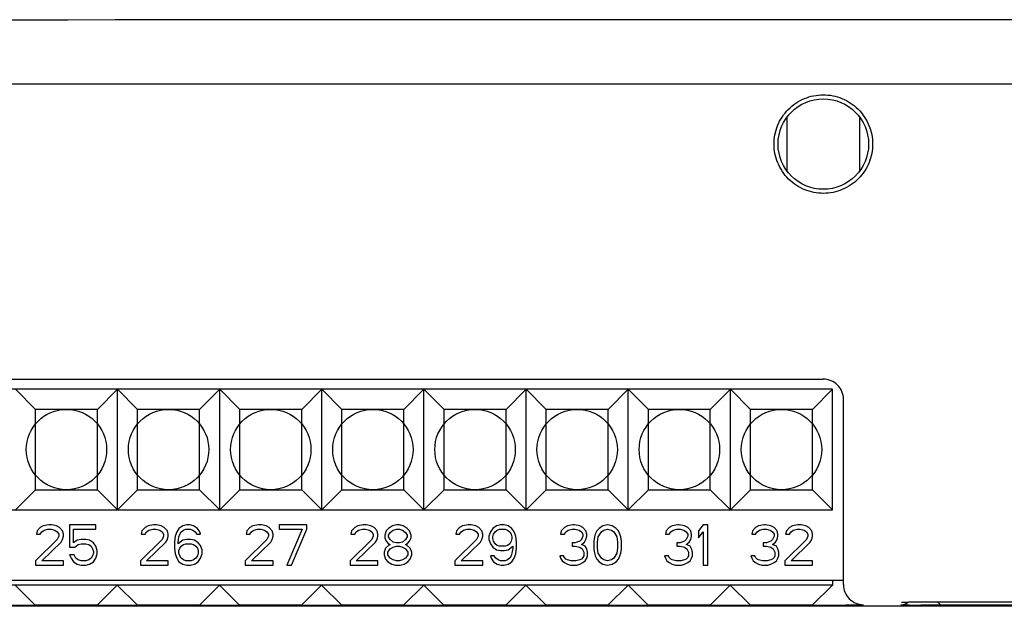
# Model space of a CAD drawing. Header units: millimetres. Extents: x 0 to 594, y 0 to 420.
# Tile 6 of 46: x 100 to 149, y 117 to 147. Entities that reach past the tile are written whole.
import ezdxf

# ---------------------------------------------------------------- set-up
doc = ezdxf.new("R2010")
doc.units = ezdxf.units.MM
doc.header["$LTSCALE"] = 32.67
doc.layers.get('0').update_dxf_attribs({"linetype": 'CONTINUOUS'})

msp = doc.modelspace()

# ---------------------------------------------------------------- linework, layer by layer
at = {"color": 7, "linetype": 'Continuous'}
for p, q in [((62.044, 143.42), (218.504, 143.42)), ((138.474, 139.078), (138.474, 141.759)), ((142.074, 141.763), (142.074, 139.081)), ((80.274, 128.72), (140.274, 128.72)), ((140.734, 128.22), (79.774, 128.22)), ((101.094, 127.22), (100.094, 128.22)), ((104.174, 127.22), (105.174, 128.22)), ((106.174, 127.22), (105.174, 128.22)), ((105.174, 122.22), (105.174, 128.22)), ((109.254, 127.22), (110.254, 128.22)), ((111.254, 127.22), (110.254, 128.22)), ((110.254, 122.22), (110.254, 128.22)), ((114.334, 127.22), (115.334, 128.22)), ((116.334, 127.22), (115.334, 128.22)), ((115.334, 122.22), (115.334, 128.22)), ((119.414, 127.22), (120.414, 128.22)), ((121.414, 127.22), (120.414, 128.22)), ((120.414, 122.22), (120.414, 128.22)), ((124.494, 127.22), (125.494, 128.22)), ((126.494, 127.22), (125.494, 128.22)), ((125.494, 122.22), (125.494, 128.22)), ((129.574, 127.22), (130.574, 128.22)), ((131.574, 127.22), (130.574, 128.22)), ((130.574, 122.22), (130.574, 128.22)), ((134.654, 127.22), (135.654, 128.22)), ((136.654, 127.22), (135.654, 128.22)), ((135.654, 122.22), (135.654, 128.22)), ((140.734, 128.22), (139.734, 127.22)), ((140.734, 122.22), (140.734, 128.22)), ((141.274, 118.5), (141.274, 127.72)), ((101.094, 123.22), (101.094, 127.22)), ((104.174, 127.22), (101.094, 127.22)), ((104.174, 123.22), (104.174, 127.22)), ((106.174, 123.22), (106.174, 127.22)), ((109.254, 127.22), (106.174, 127.22)), ((109.254, 123.22), (109.254, 127.22)), ((111.254, 123.22), (111.254, 127.22)), ((114.334, 127.22), (111.254, 127.22)), ((114.334, 123.22), (114.334, 127.22)), ((116.334, 123.22), (116.334, 127.22)), ((119.414, 127.22), (116.334, 127.22)), ((119.414, 123.22), (119.414, 127.22)), ((124.494, 127.22), (121.414, 127.22)), ((121.414, 123.22), (121.414, 127.22)), ((124.494, 123.22), (124.494, 127.22)), ((129.574, 127.22), (126.494, 127.22)), ((126.494, 123.22), (126.494, 127.22)), ((129.574, 123.22), (129.574, 127.22)), ((134.654, 127.22), (131.574, 127.22)), ((131.574, 123.22), (131.574, 127.22)), ((134.654, 123.22), (134.654, 127.22)), ((139.734, 127.22), (136.654, 127.22)), ((136.654, 123.22), (136.654, 127.22)), ((139.734, 123.22), (139.734, 127.22)), ((101.094, 123.22), (100.094, 122.22)), ((101.094, 123.22), (104.174, 123.22)), ((104.174, 123.22), (105.174, 122.22)), ((106.174, 123.22), (105.174, 122.22)), ((106.174, 123.22), (109.254, 123.22)), ((109.254, 123.22), (110.254, 122.22)), ((111.254, 123.22), (110.254, 122.22)), ((111.254, 123.22), (114.334, 123.22)), ((114.334, 123.22), (115.334, 122.22)), ((116.334, 123.22), (115.334, 122.22)), ((116.334, 123.22), (119.414, 123.22)), ((119.414, 123.22), (120.414, 122.22)), ((121.414, 123.22), (120.414, 122.22)), ((121.414, 123.22), (124.494, 123.22)), ((124.494, 123.22), (125.494, 122.22)), ((126.494, 123.22), (125.494, 122.22)), ((126.494, 123.22), (129.574, 123.22)), ((129.574, 123.22), (130.574, 122.22)), ((131.574, 123.22), (130.574, 122.22)), ((131.574, 123.22), (134.654, 123.22)), ((134.654, 123.22), (135.654, 122.22)), ((136.654, 123.22), (135.654, 122.22)), ((136.654, 123.22), (139.734, 123.22)), ((140.734, 122.22), (139.734, 123.22)), ((79.774, 122.22), (140.734, 122.22)), ((101.752, 121.47), (101.484, 121.428)), ((101.906, 121.47), (101.752, 121.47)), ((102.136, 121.428), (101.906, 121.47)), ((102.787, 121.47), (102.787, 120.364)), ((104.091, 121.47), (102.787, 121.47)), ((104.091, 121.258), (104.091, 121.47)), ((106.966, 121.47), (106.697, 121.428)), ((107.119, 121.47), (106.966, 121.47)), ((107.349, 121.428), (107.119, 121.47)), ((108.614, 121.47), (108.422, 121.428)), ((108.767, 121.47), (108.614, 121.47)), ((108.959, 121.428), (108.767, 121.47)), ((112.179, 121.47), (111.911, 121.428)), ((112.332, 121.47), (112.179, 121.47)), ((112.562, 121.428), (112.332, 121.47)), ((114.594, 121.47), (113.214, 121.47)), ((113.214, 121.47), (113.214, 121.258)), ((114.594, 121.258), (114.594, 121.47)), ((117.392, 121.47), (117.124, 121.428)), ((117.546, 121.47), (117.392, 121.47)), ((117.776, 121.428), (117.546, 121.47)), ((119.041, 121.47), (118.849, 121.428)), ((119.194, 121.47), (119.041, 121.47)), ((119.386, 121.428), (119.194, 121.47)), ((122.606, 121.47), (122.337, 121.428)), ((122.759, 121.47), (122.606, 121.47)), ((122.989, 121.428), (122.759, 121.47)), ((124.216, 121.47), (124.024, 121.428)), ((124.407, 121.47), (124.216, 121.47)), ((124.599, 121.428), (124.407, 121.47)), ((127.819, 121.47), (127.551, 121.428)), ((127.896, 121.47), (127.819, 121.47)), ((128.164, 121.428), (127.896, 121.47)), ((129.544, 121.47), (129.314, 121.428)), ((129.774, 121.428), (129.544, 121.47)), ((133.032, 121.47), (132.764, 121.428)), ((133.109, 121.47), (133.032, 121.47)), ((133.377, 121.428), (133.109, 121.47)), ((134.297, 121.47), (134.067, 121.173)), ((134.527, 121.47), (134.297, 121.47)), ((134.527, 119.47), (134.527, 121.47)), ((137.326, 121.47), (137.057, 121.428)), ((137.402, 121.47), (137.326, 121.47)), ((137.671, 121.428), (137.402, 121.47)), ((139.012, 121.47), (138.744, 121.428)), ((139.166, 121.47), (139.012, 121.47)), ((139.396, 121.428), (139.166, 121.47)), ((101.177, 121.173), (101.139, 121.002)), ((101.139, 121.002), (101.331, 121.002)), ((101.331, 121.343), (101.177, 121.173)), ((101.484, 121.428), (101.331, 121.343)), ((101.331, 121.002), (101.407, 121.13)), ((101.407, 121.13), (101.522, 121.215)), ((101.522, 121.215), (101.714, 121.258)), ((101.714, 121.258), (101.867, 121.258)), ((101.867, 121.258), (102.059, 121.215)), ((102.059, 121.215), (102.174, 121.13)), ((102.289, 121.343), (102.136, 121.428)), ((102.174, 121.13), (102.251, 121.002)), ((102.251, 121.002), (102.251, 120.917)), ((102.442, 121.173), (102.289, 121.343)), ((102.481, 121.002), (102.442, 121.173)), ((102.481, 120.917), (102.481, 121.002)), ((102.979, 120.577), (102.979, 121.258)), ((102.979, 121.258), (104.091, 121.258)), ((106.391, 121.173), (106.352, 121.002)), ((106.352, 121.002), (106.544, 121.002)), ((106.544, 121.343), (106.391, 121.173)), ((106.697, 121.428), (106.544, 121.343)), ((106.544, 121.002), (106.621, 121.13)), ((106.621, 121.13), (106.736, 121.215)), ((106.736, 121.215), (106.927, 121.258)), ((106.927, 121.258), (107.081, 121.258)), ((107.081, 121.258), (107.272, 121.215)), ((107.272, 121.215), (107.387, 121.13)), ((107.502, 121.343), (107.349, 121.428)), ((107.387, 121.13), (107.464, 121.002)), ((107.464, 121.002), (107.464, 120.917)), ((107.656, 121.173), (107.502, 121.343)), ((107.694, 121.002), (107.656, 121.173)), ((107.694, 120.917), (107.694, 121.002)), ((108.116, 121.13), (108.039, 120.917)), ((108.231, 121.3), (108.116, 121.13)), ((108.422, 121.428), (108.231, 121.3)), ((108.231, 120.875), (108.269, 121.002)), ((108.269, 121.002), (108.346, 121.13)), ((108.346, 121.13), (108.461, 121.215)), ((108.461, 121.215), (108.576, 121.258)), ((108.576, 121.258), (108.806, 121.258)), ((108.806, 121.258), (108.921, 121.215)), ((108.921, 121.215), (109.036, 121.13)), ((109.151, 121.3), (108.959, 121.428)), ((109.036, 121.13), (109.112, 121.002)), ((109.112, 121.002), (109.304, 121.002)), ((109.266, 121.13), (109.151, 121.3)), ((109.304, 121.002), (109.266, 121.13)), ((111.604, 121.173), (111.566, 121.002)), ((111.566, 121.002), (111.757, 121.002)), ((111.757, 121.343), (111.604, 121.173)), ((111.911, 121.428), (111.757, 121.343)), ((111.757, 121.002), (111.834, 121.13)), ((111.834, 121.13), (111.949, 121.215)), ((111.949, 121.215), (112.141, 121.258)), ((112.141, 121.258), (112.294, 121.258)), ((112.294, 121.258), (112.486, 121.215)), ((112.486, 121.215), (112.601, 121.13)), ((112.716, 121.343), (112.562, 121.428)), ((112.601, 121.13), (112.677, 121.002)), ((112.677, 121.002), (112.677, 120.917)), ((112.869, 121.173), (112.716, 121.343)), ((112.907, 121.002), (112.869, 121.173)), ((112.907, 120.917), (112.907, 121.002)), ((113.214, 121.258), (114.364, 121.258)), ((114.364, 121.258), (113.597, 119.47)), ((113.827, 119.47), (114.594, 121.258)), ((116.817, 121.173), (116.779, 121.002)), ((116.779, 121.002), (116.971, 121.002)), ((116.971, 121.343), (116.817, 121.173)), ((117.124, 121.428), (116.971, 121.343)), ((116.971, 121.002), (117.047, 121.13)), ((117.047, 121.13), (117.162, 121.215)), ((117.162, 121.215), (117.354, 121.258)), ((117.354, 121.258), (117.507, 121.258)), ((117.507, 121.258), (117.699, 121.215)), ((117.699, 121.215), (117.814, 121.13)), ((117.929, 121.343), (117.776, 121.428)), ((117.814, 121.13), (117.891, 121.002)), ((117.891, 121.002), (117.891, 120.917)), ((118.082, 121.173), (117.929, 121.343)), ((118.121, 121.002), (118.082, 121.173)), ((118.121, 120.917), (118.121, 121.002)), ((118.542, 121.173), (118.466, 120.96)), ((118.466, 120.96), (118.466, 120.832)), ((118.657, 121.3), (118.542, 121.173)), ((118.849, 121.428), (118.657, 121.3)), ((118.657, 120.96), (118.734, 121.087)), ((118.657, 120.875), (118.657, 120.96)), ((118.734, 121.087), (118.887, 121.215)), ((118.887, 121.215), (119.041, 121.258)), ((119.041, 121.258), (119.194, 121.258)), ((119.194, 121.258), (119.347, 121.215)), ((119.347, 121.215), (119.501, 121.087)), ((119.577, 121.3), (119.386, 121.428)), ((119.501, 121.087), (119.577, 120.96)), ((119.692, 121.173), (119.577, 121.3)), ((119.577, 120.96), (119.577, 120.875)), ((119.769, 120.96), (119.692, 121.173)), ((119.769, 120.832), (119.769, 120.96)), ((122.031, 121.173), (121.992, 121.002)), ((121.992, 121.002), (122.184, 121.002)), ((122.184, 121.343), (122.031, 121.173)), ((122.337, 121.428), (122.184, 121.343)), ((122.184, 121.002), (122.261, 121.13)), ((122.261, 121.13), (122.376, 121.215)), ((122.376, 121.215), (122.567, 121.258)), ((122.567, 121.258), (122.721, 121.258)), ((122.721, 121.258), (122.912, 121.215)), ((122.912, 121.215), (123.027, 121.13)), ((123.142, 121.343), (122.989, 121.428)), ((123.027, 121.13), (123.104, 121.002)), ((123.104, 121.002), (123.104, 120.917)), ((123.296, 121.173), (123.142, 121.343)), ((123.334, 121.002), (123.296, 121.173)), ((123.334, 120.917), (123.334, 121.002)), ((123.717, 121.13), (123.641, 120.917)), ((123.832, 121.3), (123.717, 121.13)), ((124.024, 121.428), (123.832, 121.3)), ((123.832, 120.875), (123.871, 121.002)), ((123.871, 121.002), (123.947, 121.13)), ((123.947, 121.13), (124.062, 121.215)), ((124.062, 121.215), (124.177, 121.258)), ((124.177, 121.258), (124.446, 121.258)), ((124.446, 121.258), (124.561, 121.215)), ((124.561, 121.215), (124.676, 121.13)), ((124.791, 121.3), (124.599, 121.428)), ((124.676, 121.13), (124.752, 121.002)), ((124.752, 121.002), (124.791, 120.875)), ((124.906, 121.13), (124.791, 121.3)), ((124.982, 120.917), (124.906, 121.13)), ((127.244, 121.173), (127.206, 121.002)), ((127.206, 121.002), (127.397, 121.002)), ((127.397, 121.343), (127.244, 121.173)), ((127.551, 121.428), (127.397, 121.343)), ((127.397, 121.002), (127.474, 121.13)), ((127.474, 121.13), (127.589, 121.215)), ((127.589, 121.215), (127.781, 121.258)), ((127.781, 121.258), (127.934, 121.258)), ((127.934, 121.258), (128.126, 121.215)), ((128.126, 121.215), (128.241, 121.13)), ((128.317, 121.343), (128.164, 121.428)), ((128.241, 121.13), (128.317, 121.002)), ((128.471, 121.173), (128.317, 121.343)), ((128.317, 121.002), (128.317, 120.917)), ((128.509, 121.002), (128.471, 121.173)), ((128.509, 120.917), (128.509, 121.002)), ((128.931, 121.002), (128.892, 120.875)), ((129.007, 121.173), (128.931, 121.002)), ((129.122, 121.3), (129.007, 121.173)), ((129.084, 120.875), (129.237, 121.13)), ((129.314, 121.428), (129.122, 121.3)), ((129.237, 121.13), (129.352, 121.215)), ((129.352, 121.215), (129.544, 121.258)), ((129.544, 121.258), (129.736, 121.215)), ((129.736, 121.215), (129.851, 121.13)), ((129.966, 121.3), (129.774, 121.428)), ((129.851, 121.13), (130.004, 120.875)), ((130.081, 121.173), (129.966, 121.3)), ((130.157, 121.002), (130.081, 121.173)), ((130.196, 120.875), (130.157, 121.002)), ((132.457, 121.173), (132.419, 121.002)), ((132.419, 121.002), (132.611, 121.002)), ((132.611, 121.343), (132.457, 121.173)), ((132.764, 121.428), (132.611, 121.343)), ((132.611, 121.002), (132.687, 121.13)), ((132.687, 121.13), (132.802, 121.215)), ((132.802, 121.215), (132.994, 121.258)), ((132.994, 121.258), (133.147, 121.258)), ((133.147, 121.258), (133.339, 121.215)), ((133.339, 121.215), (133.454, 121.13)), ((133.531, 121.343), (133.377, 121.428)), ((133.454, 121.13), (133.531, 121.002)), ((133.684, 121.173), (133.531, 121.343)), ((133.531, 121.002), (133.531, 120.917)), ((133.722, 121.002), (133.684, 121.173)), ((133.722, 120.917), (133.722, 121.002)), ((134.067, 121.173), (134.067, 120.832)), ((134.067, 120.832), (134.297, 121.13)), ((134.297, 121.13), (134.297, 119.47)), ((136.751, 121.173), (136.712, 121.002)), ((136.712, 121.002), (136.904, 121.002)), ((136.904, 121.343), (136.751, 121.173)), ((137.057, 121.428), (136.904, 121.343)), ((136.904, 121.002), (136.981, 121.13)), ((136.981, 121.13), (137.096, 121.215)), ((137.096, 121.215), (137.287, 121.258)), ((137.287, 121.258), (137.441, 121.258)), ((137.441, 121.258), (137.632, 121.215)), ((137.632, 121.215), (137.747, 121.13)), ((137.824, 121.343), (137.671, 121.428)), ((137.747, 121.13), (137.824, 121.002)), ((137.977, 121.173), (137.824, 121.343)), ((137.824, 121.002), (137.824, 120.917)), ((138.016, 121.002), (137.977, 121.173)), ((138.016, 120.917), (138.016, 121.002)), ((138.437, 121.173), (138.399, 121.002)), ((138.399, 121.002), (138.591, 121.002)), ((138.591, 121.343), (138.437, 121.173)), ((138.744, 121.428), (138.591, 121.343)), ((138.591, 121.002), (138.667, 121.13)), ((138.667, 121.13), (138.782, 121.215)), ((138.782, 121.215), (138.974, 121.258)), ((138.974, 121.258), (139.127, 121.258)), ((139.127, 121.258), (139.319, 121.215)), ((139.319, 121.215), (139.434, 121.13)), ((139.549, 121.343), (139.396, 121.428)), ((139.434, 121.13), (139.511, 121.002)), ((139.511, 121.002), (139.511, 120.917)), ((139.702, 121.173), (139.549, 121.343)), ((139.741, 121.002), (139.702, 121.173)), ((139.741, 120.917), (139.741, 121.002)), ((102.174, 120.747), (101.101, 119.683)), ((101.407, 119.683), (102.366, 120.619)), ((102.251, 120.917), (102.174, 120.747)), ((102.366, 120.619), (102.442, 120.747)), ((102.442, 120.747), (102.481, 120.917)), ((103.171, 120.704), (102.979, 120.577)), ((103.056, 120.364), (103.209, 120.492)), ((103.362, 120.747), (103.171, 120.704)), ((103.209, 120.492), (103.362, 120.534)), ((103.592, 120.747), (103.362, 120.747)), ((103.362, 120.534), (103.592, 120.534)), ((103.784, 120.704), (103.592, 120.747)), ((103.592, 120.534), (103.746, 120.492)), ((103.746, 120.492), (103.861, 120.407)), ((103.976, 120.577), (103.784, 120.704)), ((104.091, 120.407), (103.976, 120.577)), ((107.387, 120.747), (106.314, 119.683)), ((106.621, 119.683), (107.579, 120.619)), ((107.464, 120.917), (107.387, 120.747)), ((107.579, 120.619), (107.656, 120.747)), ((107.656, 120.747), (107.694, 120.917)), ((108.039, 120.917), (108.001, 120.619)), ((108.001, 120.619), (108.001, 120.321)), ((108.192, 120.619), (108.231, 120.875)), ((108.422, 120.704), (108.192, 120.534)), ((108.192, 120.534), (108.192, 120.619)), ((108.346, 120.407), (108.461, 120.492)), ((108.614, 120.747), (108.422, 120.704)), ((108.461, 120.492), (108.576, 120.534)), ((108.576, 120.534), (108.844, 120.534)), ((108.806, 120.747), (108.614, 120.747)), ((108.997, 120.704), (108.806, 120.747)), ((108.844, 120.534), (108.959, 120.492)), ((108.959, 120.492), (109.074, 120.407)), ((109.189, 120.577), (108.997, 120.704)), ((109.304, 120.449), (109.189, 120.577)), ((112.601, 120.747), (111.527, 119.683)), ((111.834, 119.683), (112.792, 120.619)), ((112.677, 120.917), (112.601, 120.747)), ((112.792, 120.619), (112.869, 120.747)), ((112.869, 120.747), (112.907, 120.917)), ((117.814, 120.747), (116.741, 119.683)), ((117.047, 119.683), (118.006, 120.619)), ((117.891, 120.917), (117.814, 120.747)), ((118.006, 120.619), (118.082, 120.747)), ((118.082, 120.747), (118.121, 120.917)), ((118.466, 120.832), (118.542, 120.662)), ((118.542, 120.662), (118.657, 120.534)), ((118.734, 120.747), (118.657, 120.875)), ((118.657, 120.534), (118.734, 120.492)), ((118.734, 120.492), (118.657, 120.449)), ((118.887, 120.619), (118.734, 120.747)), ((119.041, 120.577), (118.887, 120.619)), ((119.194, 120.577), (119.041, 120.577)), ((119.347, 120.619), (119.194, 120.577)), ((119.501, 120.747), (119.347, 120.619)), ((119.577, 120.875), (119.501, 120.747)), ((119.501, 120.492), (119.577, 120.534)), ((119.577, 120.449), (119.501, 120.492)), ((119.577, 120.534), (119.692, 120.662)), ((119.692, 120.662), (119.769, 120.832)), ((123.027, 120.747), (121.954, 119.683)), ((122.261, 119.683), (123.219, 120.619)), ((123.104, 120.917), (123.027, 120.747)), ((123.219, 120.619), (123.296, 120.747)), ((123.296, 120.747), (123.334, 120.917)), ((123.641, 120.917), (123.641, 120.747)), ((123.641, 120.747), (123.717, 120.534)), ((123.717, 120.534), (123.832, 120.364)), ((123.832, 120.79), (123.832, 120.875)), ((123.871, 120.662), (123.832, 120.79)), ((123.947, 120.534), (123.871, 120.662)), ((124.062, 120.449), (123.947, 120.534)), ((124.676, 120.534), (124.561, 120.449)), ((124.752, 120.662), (124.676, 120.534)), ((124.791, 120.79), (124.752, 120.662)), ((124.791, 120.875), (124.791, 120.79)), ((125.021, 120.619), (124.982, 120.917)), ((125.021, 120.321), (125.021, 120.619)), ((127.934, 120.577), (127.781, 120.577)), ((127.781, 120.577), (127.781, 120.407)), ((128.164, 120.662), (127.934, 120.577)), ((128.241, 120.747), (128.164, 120.662)), ((128.317, 120.917), (128.241, 120.747)), ((128.241, 120.492), (128.394, 120.619)), ((128.432, 120.407), (128.241, 120.492)), ((128.394, 120.619), (128.471, 120.747)), ((128.471, 120.747), (128.509, 120.917)), ((128.892, 120.875), (128.854, 120.662)), ((128.854, 120.662), (128.854, 120.279)), ((129.046, 120.619), (129.084, 120.875)), ((129.046, 120.321), (129.046, 120.619)), ((130.004, 120.875), (130.042, 120.619)), ((130.042, 120.619), (130.042, 120.321)), ((130.234, 120.662), (130.196, 120.875)), ((130.234, 120.279), (130.234, 120.662)), ((133.147, 120.577), (132.994, 120.577)), ((132.994, 120.577), (132.994, 120.407)), ((133.377, 120.662), (133.147, 120.577)), ((133.454, 120.747), (133.377, 120.662)), ((133.531, 120.917), (133.454, 120.747)), ((133.454, 120.492), (133.607, 120.619)), ((133.646, 120.407), (133.454, 120.492)), ((133.607, 120.619), (133.684, 120.747)), ((133.684, 120.747), (133.722, 120.917)), ((137.441, 120.577), (137.287, 120.577)), ((137.287, 120.577), (137.287, 120.407)), ((137.671, 120.662), (137.441, 120.577)), ((137.747, 120.747), (137.671, 120.662)), ((137.824, 120.917), (137.747, 120.747)), ((137.747, 120.492), (137.901, 120.619)), ((137.939, 120.407), (137.747, 120.492)), ((137.901, 120.619), (137.977, 120.747)), ((137.977, 120.747), (138.016, 120.917)), ((139.434, 120.747), (138.361, 119.683)), ((138.667, 119.683), (139.626, 120.619)), ((139.511, 120.917), (139.434, 120.747)), ((139.626, 120.619), (139.702, 120.747)), ((139.702, 120.747), (139.741, 120.917)), ((102.787, 120.364), (103.056, 120.364)), ((102.787, 119.981), (102.864, 119.811)), ((103.017, 119.981), (102.787, 119.981)), ((103.094, 119.811), (103.017, 119.981)), ((103.861, 120.407), (103.937, 120.279)), ((103.937, 120.279), (103.976, 120.151)), ((103.976, 120.066), (103.937, 119.938)), ((103.976, 120.151), (103.976, 120.066)), ((104.167, 120.194), (104.091, 120.407)), ((104.091, 119.811), (104.167, 120.024)), ((104.167, 120.024), (104.167, 120.194)), ((108.001, 120.321), (108.039, 120.024)), ((108.039, 120.024), (108.116, 119.811)), ((108.231, 120.194), (108.269, 120.321)), ((108.231, 120.066), (108.231, 120.194)), ((108.269, 119.938), (108.231, 120.066)), ((108.269, 120.321), (108.346, 120.407)), ((109.074, 120.407), (109.151, 120.321)), ((109.151, 120.321), (109.189, 120.194)), ((109.189, 120.066), (109.151, 119.938)), ((109.189, 120.194), (109.189, 120.066)), ((109.381, 120.236), (109.304, 120.449)), ((109.304, 119.811), (109.381, 120.024)), ((109.381, 120.024), (109.381, 120.236)), ((118.504, 120.321), (118.427, 120.109)), ((118.427, 120.109), (118.427, 119.981)), ((118.427, 119.981), (118.504, 119.768)), ((118.657, 120.449), (118.504, 120.321)), ((118.619, 120.109), (118.734, 120.279)), ((118.619, 119.981), (118.619, 120.109)), ((118.734, 119.811), (118.619, 119.981)), ((118.734, 120.279), (118.887, 120.364)), ((118.887, 120.364), (119.041, 120.407)), ((119.041, 120.407), (119.194, 120.407)), ((119.194, 120.407), (119.347, 120.364)), ((119.347, 120.364), (119.501, 120.279)), ((119.501, 120.279), (119.616, 120.109)), ((119.616, 119.981), (119.501, 119.811)), ((119.731, 120.321), (119.577, 120.449)), ((119.616, 120.109), (119.616, 119.981)), ((119.807, 120.109), (119.731, 120.321)), ((119.731, 119.768), (119.807, 119.981)), ((119.807, 119.981), (119.807, 120.109)), ((123.832, 120.364), (124.024, 120.236)), ((124.024, 120.236), (124.216, 120.194)), ((124.177, 120.407), (124.062, 120.449)), ((124.446, 120.407), (124.177, 120.407)), ((124.216, 120.194), (124.407, 120.194)), ((124.407, 120.194), (124.599, 120.236)), ((124.561, 120.449), (124.446, 120.407)), ((124.599, 120.236), (124.829, 120.407)), ((124.791, 120.066), (124.752, 119.938)), ((124.829, 120.321), (124.791, 120.066)), ((124.829, 120.407), (124.829, 120.321)), ((124.906, 119.811), (124.982, 120.024)), ((124.982, 120.024), (125.021, 120.321)), ((127.781, 120.407), (127.934, 120.407)), ((127.934, 120.407), (128.164, 120.364)), ((128.164, 120.364), (128.279, 120.279)), ((128.279, 120.279), (128.356, 120.109)), ((128.356, 120.109), (128.356, 119.938)), ((128.509, 120.279), (128.432, 120.407)), ((128.547, 120.109), (128.509, 120.279)), ((128.547, 119.938), (128.547, 120.109)), ((128.854, 120.279), (128.892, 120.066)), ((128.892, 120.066), (128.931, 119.938)), ((129.084, 120.066), (129.046, 120.321)), ((129.237, 119.811), (129.084, 120.066)), ((130.004, 120.066), (129.851, 119.811)), ((130.042, 120.321), (130.004, 120.066)), ((130.157, 119.938), (130.196, 120.066)), ((130.196, 120.066), (130.234, 120.279)), ((132.994, 120.407), (133.147, 120.407)), ((133.147, 120.407), (133.377, 120.364)), ((133.377, 120.364), (133.492, 120.279)), ((133.492, 120.279), (133.569, 120.109)), ((133.569, 120.109), (133.569, 119.938)), ((133.722, 120.279), (133.646, 120.407)), ((133.761, 120.109), (133.722, 120.279)), ((133.761, 119.938), (133.761, 120.109)), ((137.287, 120.407), (137.441, 120.407)), ((137.441, 120.407), (137.671, 120.364)), ((137.671, 120.364), (137.786, 120.279)), ((137.786, 120.279), (137.862, 120.109)), ((137.862, 120.109), (137.862, 119.938)), ((138.016, 120.279), (137.939, 120.407)), ((138.054, 120.109), (138.016, 120.279)), ((138.054, 119.938), (138.054, 120.109)), ((101.101, 119.683), (101.101, 119.47)), ((102.481, 119.683), (101.407, 119.683)), ((102.481, 119.47), (102.481, 119.683)), ((102.864, 119.811), (102.979, 119.641)), ((102.979, 119.641), (103.171, 119.513)), ((103.209, 119.726), (103.094, 119.811)), ((103.171, 119.513), (103.362, 119.47)), ((103.362, 119.683), (103.209, 119.726)), ((103.592, 119.683), (103.362, 119.683)), ((103.746, 119.726), (103.592, 119.683)), ((103.592, 119.47), (103.784, 119.513)), ((103.861, 119.811), (103.746, 119.726)), ((103.784, 119.513), (103.976, 119.641)), ((103.937, 119.938), (103.861, 119.811)), ((103.976, 119.641), (104.091, 119.811)), ((106.314, 119.683), (106.314, 119.47)), ((107.694, 119.683), (106.621, 119.683)), ((107.694, 119.47), (107.694, 119.683)), ((108.116, 119.811), (108.231, 119.641)), ((108.231, 119.641), (108.422, 119.513)), ((108.346, 119.811), (108.269, 119.938)), ((108.461, 119.726), (108.346, 119.811)), ((108.422, 119.513), (108.614, 119.47)), ((108.576, 119.683), (108.461, 119.726)), ((108.844, 119.683), (108.576, 119.683)), ((108.806, 119.47), (108.997, 119.513)), ((108.959, 119.726), (108.844, 119.683)), ((109.074, 119.811), (108.959, 119.726)), ((108.997, 119.513), (109.189, 119.641)), ((109.151, 119.938), (109.074, 119.811)), ((109.189, 119.641), (109.304, 119.811)), ((111.527, 119.683), (111.527, 119.47)), ((112.907, 119.683), (111.834, 119.683)), ((112.907, 119.47), (112.907, 119.683)), ((116.741, 119.683), (116.741, 119.47)), ((118.121, 119.683), (117.047, 119.683)), ((118.121, 119.47), (118.121, 119.683)), ((118.504, 119.768), (118.619, 119.641)), ((118.619, 119.641), (118.811, 119.513)), ((118.887, 119.726), (118.734, 119.811)), ((118.811, 119.513), (119.002, 119.47)), ((119.041, 119.683), (118.887, 119.726)), ((119.194, 119.683), (119.041, 119.683)), ((119.347, 119.726), (119.194, 119.683)), ((119.232, 119.47), (119.424, 119.513)), ((119.501, 119.811), (119.347, 119.726)), ((119.424, 119.513), (119.616, 119.641)), ((119.616, 119.641), (119.731, 119.768)), ((121.954, 119.683), (121.954, 119.47)), ((123.334, 119.683), (122.261, 119.683)), ((123.334, 119.47), (123.334, 119.683)), ((123.909, 119.938), (123.717, 119.938)), ((123.717, 119.938), (123.756, 119.811)), ((123.756, 119.811), (123.871, 119.641)), ((123.871, 119.641), (124.062, 119.513)), ((123.986, 119.811), (123.909, 119.938)), ((124.101, 119.726), (123.986, 119.811)), ((124.062, 119.513), (124.254, 119.47)), ((124.216, 119.683), (124.101, 119.726)), ((124.446, 119.683), (124.216, 119.683)), ((124.407, 119.47), (124.599, 119.513)), ((124.561, 119.726), (124.446, 119.683)), ((124.676, 119.811), (124.561, 119.726)), ((124.599, 119.513), (124.791, 119.641)), ((124.752, 119.938), (124.676, 119.811)), ((124.791, 119.641), (124.906, 119.811)), ((127.359, 119.938), (127.167, 119.938)), ((127.167, 119.938), (127.206, 119.811)), ((127.206, 119.811), (127.282, 119.683)), ((127.282, 119.683), (127.397, 119.598)), ((127.397, 119.853), (127.359, 119.938)), ((127.474, 119.768), (127.397, 119.853)), ((127.397, 119.598), (127.551, 119.513)), ((127.551, 119.726), (127.474, 119.768)), ((127.742, 119.683), (127.551, 119.726)), ((127.551, 119.513), (127.704, 119.47)), ((127.972, 119.683), (127.742, 119.683)), ((128.164, 119.726), (127.972, 119.683)), ((128.011, 119.47), (128.164, 119.513)), ((128.241, 119.768), (128.164, 119.726)), ((128.164, 119.513), (128.317, 119.598)), ((128.317, 119.853), (128.241, 119.768)), ((128.356, 119.938), (128.317, 119.853)), ((128.317, 119.598), (128.432, 119.683)), ((128.432, 119.683), (128.509, 119.811)), ((128.509, 119.811), (128.547, 119.938)), ((128.931, 119.938), (129.007, 119.768)), ((129.007, 119.768), (129.122, 119.641)), ((129.122, 119.641), (129.314, 119.513)), ((129.352, 119.726), (129.237, 119.811)), ((129.314, 119.513), (129.544, 119.47)), ((129.544, 119.683), (129.352, 119.726)), ((129.736, 119.726), (129.544, 119.683)), ((129.544, 119.47), (129.774, 119.513)), ((129.851, 119.811), (129.736, 119.726)), ((129.774, 119.513), (129.966, 119.641)), ((129.966, 119.641), (130.081, 119.768)), ((130.081, 119.768), (130.157, 119.938)), ((132.572, 119.938), (132.381, 119.938)), ((132.381, 119.938), (132.419, 119.811)), ((132.419, 119.811), (132.496, 119.683)), ((132.496, 119.683), (132.611, 119.598)), ((132.611, 119.853), (132.572, 119.938)), ((132.687, 119.768), (132.611, 119.853)), ((132.611, 119.598), (132.764, 119.513)), ((132.764, 119.726), (132.687, 119.768)), ((132.956, 119.683), (132.764, 119.726)), ((132.764, 119.513), (132.917, 119.47)), ((133.186, 119.683), (132.956, 119.683)), ((133.377, 119.726), (133.186, 119.683)), ((133.224, 119.47), (133.377, 119.513)), ((133.454, 119.768), (133.377, 119.726)), ((133.377, 119.513), (133.531, 119.598)), ((133.531, 119.853), (133.454, 119.768)), ((133.569, 119.938), (133.531, 119.853)), ((133.531, 119.598), (133.646, 119.683)), ((133.646, 119.683), (133.722, 119.811)), ((133.722, 119.811), (133.761, 119.938)), ((136.866, 119.938), (136.674, 119.938)), ((136.674, 119.938), (136.712, 119.811)), ((136.712, 119.811), (136.789, 119.683)), ((136.789, 119.683), (136.904, 119.598)), ((136.904, 119.853), (136.866, 119.938)), ((136.981, 119.768), (136.904, 119.853)), ((136.904, 119.598), (137.057, 119.513)), ((137.057, 119.726), (136.981, 119.768)), ((137.249, 119.683), (137.057, 119.726)), ((137.057, 119.513), (137.211, 119.47)), ((137.479, 119.683), (137.249, 119.683)), ((137.671, 119.726), (137.479, 119.683)), ((137.517, 119.47), (137.671, 119.513)), ((137.747, 119.768), (137.671, 119.726)), ((137.671, 119.513), (137.824, 119.598)), ((137.824, 119.853), (137.747, 119.768)), ((137.862, 119.938), (137.824, 119.853)), ((137.824, 119.598), (137.939, 119.683)), ((137.939, 119.683), (138.016, 119.811)), ((138.016, 119.811), (138.054, 119.938)), ((138.361, 119.683), (138.361, 119.47)), ((139.741, 119.683), (138.667, 119.683)), ((139.741, 119.47), (139.741, 119.683)), ((101.101, 119.47), (102.481, 119.47)), ((103.362, 119.47), (103.592, 119.47)), ((106.314, 119.47), (107.694, 119.47)), ((108.614, 119.47), (108.806, 119.47)), ((111.527, 119.47), (112.907, 119.47)), ((113.597, 119.47), (113.827, 119.47)), ((116.741, 119.47), (118.121, 119.47)), ((119.002, 119.47), (119.232, 119.47)), ((121.954, 119.47), (123.334, 119.47)), ((124.254, 119.47), (124.407, 119.47)), ((127.704, 119.47), (128.011, 119.47)), ((132.917, 119.47), (133.224, 119.47)), ((134.297, 119.47), (134.527, 119.47)), ((137.211, 119.47), (137.517, 119.47)), ((138.361, 119.47), (139.741, 119.47)), ((79.274, 118.72), (141.274, 118.72)), ((140.724, 118.72), (140.724, 118.47)), ((140.724, 118.47), (79.764, 118.47)), ((101.084, 117.47), (100.084, 118.47)), ((104.164, 117.47), (105.164, 118.47)), ((106.164, 117.47), (105.164, 118.47)), ((109.244, 117.47), (110.244, 118.47)), ((111.244, 117.47), (110.244, 118.47)), ((114.324, 117.47), (115.324, 118.47)), ((116.324, 117.47), (115.324, 118.47)), ((119.404, 117.47), (120.404, 118.47)), ((121.404, 117.47), (120.404, 118.47)), ((124.484, 117.47), (125.484, 118.47)), ((126.484, 117.47), (125.484, 118.47)), ((129.564, 117.47), (130.564, 118.47)), ((131.564, 117.47), (130.564, 118.47)), ((134.644, 117.47), (135.644, 118.47)), ((136.644, 117.47), (135.644, 118.47)), ((140.724, 118.47), (139.724, 117.47)), ((144.199, 117.633), (144.271, 117.634)), ((144.271, 117.634), (144.374, 117.635)), ((144.374, 117.635), (144.508, 117.636)), ((144.508, 117.636), (144.671, 117.637)), ((144.671, 117.637), (144.859, 117.638)), ((144.859, 117.638), (145.067, 117.638)), ((145.067, 117.638), (178.349, 117.638)), ((145.956, 117.638), (146.124, 117.47)), ((204.687, 117.42), (75.861, 117.42)), ((99.084, 117.483), (101.084, 117.483)), ((104.164, 117.47), (101.084, 117.47)), ((104.164, 117.483), (106.164, 117.483)), ((109.244, 117.47), (106.164, 117.47)), ((109.244, 117.483), (111.244, 117.483)), ((114.324, 117.47), (111.244, 117.47)), ((114.324, 117.483), (116.324, 117.483)), ((119.404, 117.47), (116.324, 117.47)), ((119.404, 117.483), (121.404, 117.483)), ((124.484, 117.47), (121.404, 117.47)), ((124.484, 117.483), (126.484, 117.483)), ((129.564, 117.47), (126.484, 117.47)), ((129.564, 117.483), (131.564, 117.483)), ((134.644, 117.47), (131.564, 117.47)), ((134.644, 117.483), (136.644, 117.483)), ((139.724, 117.47), (136.644, 117.47)), ((139.724, 117.483), (140.274, 117.483)), ((146.124, 117.475), (145.124, 117.475)), ((160.724, 117.47), (146.124, 117.47))]:
    msp.add_line(p, q, dxfattribs=at)
msp.add_lwpolyline([(144.164, 117.632), (144.166, 117.632), (144.178, 117.632), (144.199, 117.633)], dxfattribs=at)
msp.add_circle((140.274, 140.42), 2.25, dxfattribs=at)
at = {"color": 40, "linetype": 'Continuous'}
for centre in [(102.634, 125.22), (107.714, 125.22), (112.794, 125.22), (117.874, 125.22), (122.954, 125.22), (128.034, 125.22), (133.114, 125.22), (138.194, 125.22)]:
    msp.add_circle(centre, 2, dxfattribs=at)
at = {"color": 7, "linetype": 'Continuous'}
for centre, radius, start, end in [((140.274, 127.72), 1, 0.0024, 90.0045), ((142.274, 118.5), 1, 202.5011, 247.5011), ((145.051, 201.821), 84.346, 269.65119, 269.83987), ((145.116, 223.346), 105.871, 269.83697, 270.00431)]:
    msp.add_arc(centre, radius, start, end, dxfattribs=at)
msp.add_ellipse((140.274, 138.557), major_axis=(921.5, 0), ratio=0.008727, start_param=1.489219, end_param=1.652374, dxfattribs=at)
for points, knots in [([(137.824, 140.419), (137.824, 140.729), (137.946, 141.37), (138.486, 142.189), (139.307, 142.741), (140.267, 142.933), (141.227, 142.746), (141.914, 142.291), (142.326, 141.787), (142.63, 141.218), (142.724, 140.734), (142.725, 140.419)], [0, 0, 0, 0, 0.121615, 0.248465, 0.374775, 0.498907, 0.6228, 0.748571, 0.812609, 0.876508, 1, 1, 1, 1]), ([(142.725, 140.419), (142.725, 140.108), (142.602, 139.468), (142.062, 138.648), (141.242, 138.097), (140.281, 137.904), (139.321, 138.091), (138.635, 138.546), (138.222, 139.05), (137.919, 139.619), (137.824, 140.103), (137.823, 140.419)], [0, 0, 0, 0, 0.121623, 0.248476, 0.374783, 0.498907, 0.622792, 0.74856, 0.812599, 0.8765, 1, 1, 1, 1]), ([(140.274, 117.483), (140.404, 117.483), (140.659, 117.483), (141.03, 117.484), (141.371, 117.486), (141.67, 117.488), (141.888, 117.49), (142.032, 117.492), (142.116, 117.493), (142.181, 117.496), (142.232, 117.495), (142.254, 117.501), (142.274, 117.497), (142.274, 117.5)], [0, 0, 0, 0, 0.194899, 0.382676, 0.555509, 0.706983, 0.831355, 0.881779, 0.923736, 0.956806, 0.980643, 0.995079, 1, 1, 1, 1]), ([(144.537, 117.476), (144.479, 117.477), (144.398, 117.477), (144.297, 117.478), (144.237, 117.479), (144.191, 117.481), (144.154, 117.48), (144.139, 117.484), (144.124, 117.481), (144.124, 117.483)], [0, 0, 0, 0, 0.41857, 0.590961, 0.735328, 0.849817, 0.932686, 0.98291, 1, 1, 1, 1])]:
    msp.add_open_spline(points, degree=3, knots=knots, dxfattribs=at)
for points in [[(141.274, 118.5), (141.274, 118.37), (141.301, 118.238), (141.35, 118.118)], [(141.891, 117.576), (142.012, 117.527), (142.144, 117.5), (142.274, 117.5)], [(144.124, 117.483), (144.249, 117.483), (144.382, 117.537), (144.472, 117.624)]]:
    msp.add_open_spline(points, degree=3, dxfattribs=at)

doc.saveas('drawing.dxf')
